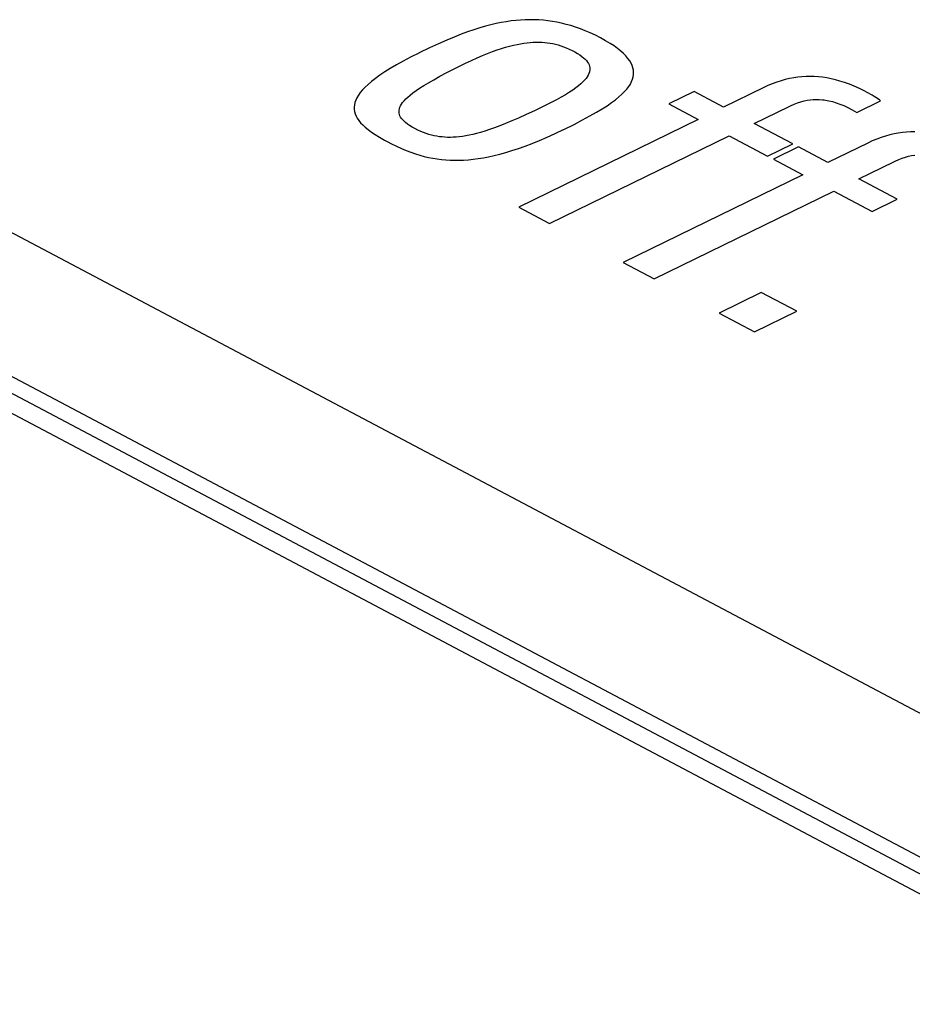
# Model space of a CAD drawing. Extents: x -840 to -217, y -121 to 557.
# Tile 93 of 145: x -371.94 to -368.24, y 492.03 to 496.11. Entities that reach past the tile are written whole.
import ezdxf

# ---------------------------------------------------------------- set-up
doc = ezdxf.new("R2010")
doc.units = 0
doc.header["$LTSCALE"] = 23.1
doc.layers.add('R912005577_AM_0', color=7, linetype='CONTINUOUS')

msp = doc.modelspace()

# ---------------------------------------------------------------- linework, layer by layer
at = {"layer": 'R912005577_AM_0', "color": 7}
for p, q in [((-342.1019, 478.6632), (-389.0602, 503.5221)), ((-341.9558, 478.6698), (-388.914, 503.5287)), ((-388.6515, 503.4603), (-341.5974, 478.5506)), ((-341.3705, 479.0253), (-387.5234, 503.4579)), ((-369.9882, 496.0885), (-370.0108, 496.0826)), ((-369.9664, 496.0936), (-369.9882, 496.0885)), ((-369.9452, 496.0979), (-369.9664, 496.0936)), ((-369.9245, 496.1015), (-369.9452, 496.0979)), ((-369.9044, 496.1044), (-369.9245, 496.1015)), ((-369.8846, 496.1066), (-369.9044, 496.1044)), ((-369.8652, 496.1082), (-369.8846, 496.1066)), ((-369.846, 496.1092), (-369.8652, 496.1082)), ((-369.827, 496.1096), (-369.846, 496.1092)), ((-369.8082, 496.1094), (-369.827, 496.1096)), ((-369.7895, 496.1086), (-369.8082, 496.1094)), ((-369.7708, 496.1072), (-369.7895, 496.1086)), ((-369.752, 496.1051), (-369.7708, 496.1072)), ((-369.7333, 496.1025), (-369.752, 496.1051)), ((-369.7144, 496.0991), (-369.7333, 496.1025)), ((-369.6953, 496.0951), (-369.7144, 496.0991)), ((-369.6762, 496.0904), (-369.6953, 496.0951)), ((-369.6567, 496.085), (-369.6762, 496.0904)), ((-370.1115, 496.0491), (-370.1403, 496.0377)), ((-370.0844, 496.0592), (-370.1115, 496.0491)), ((-370.0588, 496.068), (-370.0844, 496.0592)), ((-370.0343, 496.0758), (-370.0588, 496.068)), ((-370.0108, 496.0826), (-370.0343, 496.0758)), ((-369.6371, 496.0787), (-369.6567, 496.085)), ((-369.6171, 496.0716), (-369.6371, 496.0787)), ((-369.5969, 496.0637), (-369.6171, 496.0716)), ((-369.5762, 496.0548), (-369.5969, 496.0637)), ((-369.5552, 496.0449), (-369.5762, 496.0548)), ((-370.2047, 496.0099), (-370.242, 495.9927)), ((-370.1711, 496.0248), (-370.2047, 496.0099)), ((-370.1403, 496.0377), (-370.1711, 496.0248)), ((-369.8949, 496.0041), (-369.8798, 496.0074)), ((-369.8798, 496.0074), (-369.8653, 496.0102)), ((-369.8653, 496.0102), (-369.8514, 496.0124)), ((-369.8514, 496.0124), (-369.8379, 496.0142)), ((-369.8379, 496.0142), (-369.825, 496.0155)), ((-369.825, 496.0155), (-369.8124, 496.0163)), ((-369.8124, 496.0163), (-369.8062, 496.0165)), ((-369.8062, 496.0165), (-369.8001, 496.0167)), ((-369.8001, 496.0167), (-369.7882, 496.0167)), ((-369.7882, 496.0167), (-369.7766, 496.0162)), ((-369.7766, 496.0162), (-369.7652, 496.0154)), ((-369.7652, 496.0154), (-369.7539, 496.0142)), ((-369.7539, 496.0142), (-369.7428, 496.0125)), ((-369.7428, 496.0125), (-369.7317, 496.0105)), ((-369.7317, 496.0105), (-369.7207, 496.008)), ((-369.7207, 496.008), (-369.7097, 496.005)), ((-369.5337, 496.034), (-369.5552, 496.0449)), ((-369.5131, 496.0226), (-369.5337, 496.034)), ((-369.4945, 496.0115), (-369.5131, 496.0226)), ((-369.4779, 496.0007), (-369.4945, 496.0115)), ((-370.2868, 495.9711), (-370.3208, 495.9541)), ((-370.2849, 495.9721), (-370.2868, 495.9711)), ((-370.242, 495.9927), (-370.2849, 495.9721)), ((-370.0231, 495.961), (-370.0019, 495.9697)), ((-370.0019, 495.9697), (-369.9818, 495.9774)), ((-369.9818, 495.9774), (-369.9627, 495.9842)), ((-369.9627, 495.9842), (-369.9445, 495.9903)), ((-369.9445, 495.9903), (-369.9272, 495.9955)), ((-369.9272, 495.9955), (-369.9107, 496.0001)), ((-369.9107, 496.0001), (-369.8949, 496.0041)), ((-369.7097, 496.005), (-369.6985, 496.0016)), ((-369.6985, 496.0016), (-369.6873, 495.9976)), ((-369.6873, 495.9976), (-369.6758, 495.993)), ((-369.6758, 495.993), (-369.664, 495.9878)), ((-369.664, 495.9878), (-369.6518, 495.9819)), ((-369.6518, 495.9819), (-369.6463, 495.979)), ((-369.6463, 495.979), (-369.6409, 495.9761)), ((-369.6409, 495.9761), (-369.6297, 495.9696)), ((-369.6297, 495.9696), (-369.6199, 495.9634)), ((-369.4631, 495.9901), (-369.4779, 496.0007)), ((-369.45, 495.9797), (-369.4631, 495.9901)), ((-369.4385, 495.9694), (-369.45, 495.9797)), ((-369.4285, 495.9593), (-369.4385, 495.9694)), ((-370.3518, 495.9379), (-370.3798, 495.9223)), ((-370.3208, 495.9541), (-370.3518, 495.9379)), ((-370.1373, 495.9072), (-370.0989, 495.9263)), ((-370.0989, 495.9263), (-370.0938, 495.9288)), ((-370.0938, 495.9288), (-370.0689, 495.9407)), ((-370.0689, 495.9407), (-370.0454, 495.9514)), ((-370.0454, 495.9514), (-370.0231, 495.961)), ((-369.6199, 495.9634), (-369.6114, 495.9574)), ((-369.6114, 495.9574), (-369.604, 495.9515)), ((-369.604, 495.9515), (-369.5977, 495.9457)), ((-369.5977, 495.9457), (-369.5923, 495.94)), ((-369.5923, 495.94), (-369.5879, 495.9343)), ((-369.5879, 495.9343), (-369.5842, 495.9286)), ((-369.5842, 495.9286), (-369.5815, 495.9229)), ((-369.4201, 495.9494), (-369.4285, 495.9593)), ((-369.4129, 495.9396), (-369.4201, 495.9494)), ((-369.4072, 495.9298), (-369.4129, 495.9396)), ((-369.4027, 495.9202), (-369.4072, 495.9298)), ((-370.428, 495.8931), (-370.4484, 495.8794)), ((-370.4051, 495.9074), (-370.428, 495.8931)), ((-370.3798, 495.9223), (-370.4051, 495.9074)), ((-370.1995, 495.8749), (-370.1705, 495.8902)), ((-370.1705, 495.8902), (-370.1373, 495.9072)), ((-369.5818, 495.8867), (-369.5848, 495.8802)), ((-369.5797, 495.8931), (-369.5818, 495.8867)), ((-369.5815, 495.9229), (-369.5795, 495.9171)), ((-369.5789, 495.8962), (-369.5797, 495.8931)), ((-369.5795, 495.9171), (-369.5783, 495.9113)), ((-369.5784, 495.8993), (-369.5789, 495.8962)), ((-369.578, 495.9053), (-369.5784, 495.8993)), ((-369.5783, 495.9113), (-369.578, 495.9053)), ((-369.3994, 495.9106), (-369.4027, 495.9202)), ((-369.3974, 495.901), (-369.3994, 495.9106)), ((-369.3965, 495.8915), (-369.3974, 495.901)), ((-369.3969, 495.8819), (-369.3965, 495.8915)), ((-370.4828, 495.8536), (-370.497, 495.8414)), ((-370.4667, 495.8663), (-370.4828, 495.8536)), ((-370.4484, 495.8794), (-370.4667, 495.8663)), ((-370.2664, 495.8366), (-370.247, 495.8483)), ((-370.247, 495.8483), (-370.2248, 495.861)), ((-370.2248, 495.861), (-370.1995, 495.8749)), ((-369.6154, 495.8438), (-369.6251, 495.8356)), ((-369.607, 495.8517), (-369.6154, 495.8438)), ((-369.5998, 495.8592), (-369.607, 495.8517)), ((-369.5938, 495.8664), (-369.5998, 495.8592)), ((-369.5888, 495.8734), (-369.5938, 495.8664)), ((-369.5848, 495.8802), (-369.5888, 495.8734)), ((-369.4103, 495.8428), (-369.4051, 495.8528)), ((-369.4051, 495.8528), (-369.4011, 495.8626)), ((-369.4011, 495.8626), (-369.3984, 495.8723)), ((-369.3984, 495.8723), (-369.3969, 495.8819)), ((-368.8222, 495.8444), (-368.8409, 495.8366)), ((-368.8039, 495.8511), (-368.8222, 495.8444)), ((-368.7859, 495.8569), (-368.8039, 495.8511)), ((-368.7681, 495.8617), (-368.7859, 495.8569)), ((-368.7506, 495.8658), (-368.7681, 495.8617)), ((-368.7333, 495.869), (-368.7506, 495.8658)), ((-368.7162, 495.8714), (-368.7333, 495.869)), ((-368.6992, 495.8731), (-368.7162, 495.8714)), ((-368.6822, 495.874), (-368.6992, 495.8731)), ((-368.6653, 495.8743), (-368.6822, 495.874)), ((-368.6483, 495.8738), (-368.6653, 495.8743)), ((-368.6312, 495.8727), (-368.6483, 495.8738)), ((-368.6139, 495.8708), (-368.6312, 495.8727)), ((-368.5963, 495.8681), (-368.6139, 495.8708)), ((-368.5785, 495.8646), (-368.5963, 495.8681)), ((-368.5602, 495.8603), (-368.5785, 495.8646)), ((-368.5415, 495.8552), (-368.5602, 495.8603)), ((-368.5224, 495.849), (-368.5415, 495.8552)), ((-368.5026, 495.8418), (-368.5224, 495.849)), ((-370.5293, 495.8073), (-370.5369, 495.7966)), ((-370.5202, 495.8183), (-370.5293, 495.8073)), ((-370.5095, 495.8296), (-370.5202, 495.8183)), ((-370.497, 495.8414), (-370.5095, 495.8296)), ((-370.3227, 495.7973), (-370.3114, 495.8062)), ((-370.3114, 495.8062), (-370.2984, 495.8156)), ((-370.2984, 495.8156), (-370.2835, 495.8257)), ((-370.2835, 495.8257), (-370.2664, 495.8366)), ((-369.663, 495.8086), (-369.6789, 495.7987)), ((-369.6488, 495.818), (-369.663, 495.8086)), ((-369.6362, 495.827), (-369.6488, 495.818)), ((-369.6251, 495.8356), (-369.6362, 495.827)), ((-369.4449, 495.8009), (-369.434, 495.8117)), ((-369.434, 495.8117), (-369.4247, 495.8223)), ((-369.4247, 495.8223), (-369.4168, 495.8327)), ((-369.4168, 495.8327), (-369.4103, 495.8428)), ((-369.1464, 495.8118), (-369.2505, 495.7609)), ((-369.0247, 495.7474), (-369.1464, 495.8118)), ((-368.8601, 495.8278), (-369.0247, 495.7474)), ((-368.8409, 495.8366), (-368.8601, 495.8278)), ((-368.4821, 495.8335), (-368.5026, 495.8418)), ((-368.4609, 495.824), (-368.4821, 495.8335)), ((-368.4386, 495.8131), (-368.4609, 495.824)), ((-368.4289, 495.808), (-368.4386, 495.8131)), ((-368.4085, 495.7967), (-368.4289, 495.808)), ((-370.5513, 495.7662), (-370.5536, 495.7565)), ((-370.5478, 495.7761), (-370.5513, 495.7662)), ((-370.543, 495.7862), (-370.5478, 495.7761)), ((-370.5369, 495.7966), (-370.543, 495.7862)), ((-370.3587, 495.7596), (-370.3539, 495.7664)), ((-370.3539, 495.7664), (-370.3479, 495.7736)), ((-370.3479, 495.7736), (-370.3409, 495.7811)), ((-370.3409, 495.7811), (-370.3325, 495.789)), ((-370.3325, 495.789), (-370.3227, 495.7973)), ((-369.7387, 495.7658), (-369.763, 495.7537)), ((-369.7166, 495.7774), (-369.7387, 495.7658)), ((-369.6968, 495.7883), (-369.7166, 495.7774)), ((-369.6789, 495.7987), (-369.6968, 495.7883)), ((-369.5064, 495.7532), (-369.488, 495.7658)), ((-369.488, 495.7658), (-369.4717, 495.778)), ((-369.4717, 495.778), (-369.4574, 495.7896)), ((-369.4574, 495.7896), (-369.4449, 495.8009)), ((-368.731, 495.7597), (-368.717, 495.7651)), ((-368.717, 495.7651), (-368.7036, 495.7694)), ((-368.7036, 495.7694), (-368.6906, 495.7728)), ((-368.6906, 495.7728), (-368.6779, 495.7755)), ((-368.6779, 495.7755), (-368.6653, 495.7774)), ((-368.6653, 495.7774), (-368.6528, 495.7785)), ((-368.6528, 495.7785), (-368.6402, 495.779)), ((-368.6402, 495.779), (-368.6274, 495.7788)), ((-368.6274, 495.7788), (-368.6144, 495.7778)), ((-368.6144, 495.7778), (-368.6077, 495.777)), ((-368.6077, 495.777), (-368.601, 495.776)), ((-368.601, 495.776), (-368.5872, 495.7735)), ((-368.5872, 495.7735), (-368.5729, 495.77)), ((-368.5729, 495.77), (-368.558, 495.7656)), ((-368.558, 495.7656), (-368.5425, 495.7601)), ((-368.4722, 495.7249), (-368.3731, 495.7733)), ((-368.4, 495.7917), (-368.4085, 495.7967)), ((-368.3924, 495.7869), (-368.4, 495.7917)), ((-368.3784, 495.7772), (-368.3924, 495.7869)), ((-368.3731, 495.7733), (-368.3784, 495.7772)), ((-370.5536, 495.7565), (-370.5546, 495.7471)), ((-370.5546, 495.7471), (-370.5544, 495.7377)), ((-370.5544, 495.7377), (-370.553, 495.7285)), ((-370.553, 495.7285), (-370.5505, 495.7193)), ((-370.3689, 495.7286), (-370.3686, 495.7345)), ((-370.3685, 495.7228), (-370.3689, 495.7286)), ((-370.3686, 495.7345), (-370.3675, 495.7405)), ((-370.3672, 495.7171), (-370.3685, 495.7228)), ((-370.3675, 495.7405), (-370.3654, 495.7466)), ((-370.3654, 495.7466), (-370.3626, 495.753)), ((-370.3626, 495.753), (-370.3587, 495.7596)), ((-369.8072, 495.7324), (-369.8419, 495.7162)), ((-369.7683, 495.7511), (-369.8072, 495.7324)), ((-369.763, 495.7537), (-369.7683, 495.7511)), ((-369.5775, 495.7105), (-369.5508, 495.7257)), ((-369.5508, 495.7257), (-369.5272, 495.7398)), ((-369.5272, 495.7398), (-369.5064, 495.7532)), ((-369.2505, 495.7609), (-369.1289, 495.6965)), ((-368.8968, 495.6796), (-368.7523, 495.7502)), ((-368.7523, 495.7502), (-368.7459, 495.7532)), ((-368.7459, 495.7532), (-368.731, 495.7597)), ((-368.5425, 495.7601), (-368.5262, 495.7534)), ((-368.5262, 495.7534), (-368.5091, 495.7454)), ((-368.5091, 495.7454), (-368.4912, 495.736)), ((-368.4912, 495.736), (-368.4722, 495.7249)), ((-370.5505, 495.7193), (-370.5468, 495.7102)), ((-370.5468, 495.7102), (-370.5419, 495.7011)), ((-370.5419, 495.7011), (-370.5357, 495.6919)), ((-370.5357, 495.6919), (-370.5282, 495.6827)), ((-370.5282, 495.6827), (-370.5194, 495.6733)), ((-370.3651, 495.7114), (-370.3672, 495.7171)), ((-370.3621, 495.7058), (-370.3651, 495.7114)), ((-370.3584, 495.7001), (-370.3621, 495.7058)), ((-370.3537, 495.6945), (-370.3584, 495.7001)), ((-370.3481, 495.6888), (-370.3537, 495.6945)), ((-370.3414, 495.683), (-370.3481, 495.6888)), ((-370.3337, 495.6771), (-370.3414, 495.683)), ((-369.9015, 495.6898), (-369.9274, 495.6791)), ((-369.8732, 495.7021), (-369.9015, 495.6898)), ((-369.8419, 495.7162), (-369.8732, 495.7021)), ((-369.1289, 495.6965), (-369.8729, 495.3332)), ((-369.6434, 495.6758), (-369.608, 495.6941)), ((-369.608, 495.6941), (-369.5775, 495.7105)), ((-370.5194, 495.6733), (-370.509, 495.6637)), ((-370.509, 495.6637), (-370.497, 495.6539)), ((-370.497, 495.6539), (-370.4832, 495.6438)), ((-370.4832, 495.6438), (-370.4674, 495.6333)), ((-370.3248, 495.671), (-370.3337, 495.6771)), ((-370.3146, 495.6648), (-370.3248, 495.671)), ((-370.303, 495.6583), (-370.3146, 495.6648)), ((-370.2908, 495.6522), (-370.303, 495.6583)), ((-370.279, 495.6468), (-370.2908, 495.6522)), ((-370.2675, 495.642), (-370.279, 495.6468)), ((-370.2562, 495.6378), (-370.2675, 495.642)), ((-370.0307, 495.6427), (-370.0475, 495.6381)), ((-370.0128, 495.6481), (-370.0307, 495.6427)), ((-369.9937, 495.6543), (-370.0128, 495.6481)), ((-369.9733, 495.6615), (-369.9937, 495.6543)), ((-369.9513, 495.6697), (-369.9733, 495.6615)), ((-369.9274, 495.6791), (-369.9513, 495.6697)), ((-369.7224, 495.6373), (-369.6876, 495.6539)), ((-369.6876, 495.6539), (-369.6855, 495.6549)), ((-369.6855, 495.6549), (-369.6434, 495.6758)), ((-368.7376, 495.5954), (-368.8968, 495.6796)), ((-368.3, 495.6396), (-368.3173, 495.6364)), ((-368.2829, 495.642), (-368.3, 495.6396)), ((-368.2658, 495.6437), (-368.2829, 495.642)), ((-368.2489, 495.6446), (-368.2658, 495.6437)), ((-368.232, 495.6449), (-368.2489, 495.6446)), ((-370.4674, 495.6333), (-370.4493, 495.6222)), ((-370.4493, 495.6222), (-370.4285, 495.6104)), ((-370.4285, 495.6104), (-370.4155, 495.6034)), ((-370.4155, 495.6034), (-370.4023, 495.5965)), ((-370.245, 495.6342), (-370.2562, 495.6378)), ((-370.234, 495.6311), (-370.245, 495.6342)), ((-370.2231, 495.6285), (-370.234, 495.6311)), ((-370.2122, 495.6264), (-370.2231, 495.6285)), ((-370.2012, 495.6247), (-370.2122, 495.6264)), ((-370.1902, 495.6234), (-370.2012, 495.6247)), ((-370.179, 495.6225), (-370.1902, 495.6234)), ((-370.1676, 495.622), (-370.179, 495.6225)), ((-370.1561, 495.6219), (-370.1676, 495.622)), ((-370.1442, 495.6223), (-370.1561, 495.6219)), ((-370.132, 495.6231), (-370.1442, 495.6223)), ((-370.1194, 495.6243), (-370.132, 495.6231)), ((-370.1063, 495.6259), (-370.1194, 495.6243)), ((-370.0926, 495.6281), (-370.1063, 495.6259)), ((-370.0783, 495.6308), (-370.0926, 495.6281)), ((-370.0633, 495.6341), (-370.0783, 495.6308)), ((-370.0475, 495.6381), (-370.0633, 495.6341)), ((-369.8176, 495.5964), (-369.7873, 495.6086)), ((-369.7873, 495.6086), (-369.7556, 495.6223)), ((-369.7556, 495.6223), (-369.7224, 495.6373)), ((-369.7449, 495.2655), (-369.0009, 495.6288)), ((-369.0009, 495.6288), (-368.8417, 495.5445)), ((-368.4267, 495.5984), (-368.5914, 495.518)), ((-368.4076, 495.6072), (-368.4267, 495.5984)), ((-368.3889, 495.615), (-368.4076, 495.6072)), ((-368.3706, 495.6217), (-368.3889, 495.615)), ((-368.3526, 495.6275), (-368.3706, 495.6217)), ((-368.3348, 495.6323), (-368.3526, 495.6275)), ((-368.3173, 495.6364), (-368.3348, 495.6323)), ((-370.4023, 495.5965), (-370.3799, 495.5854)), ((-370.3799, 495.5854), (-370.3588, 495.5758)), ((-370.3588, 495.5758), (-370.3388, 495.5674)), ((-370.3388, 495.5674), (-370.3194, 495.5599)), ((-370.3194, 495.5599), (-370.3007, 495.5535)), ((-369.951, 495.5523), (-369.9265, 495.5591)), ((-369.9265, 495.5591), (-369.9009, 495.5668)), ((-369.9009, 495.5668), (-369.8743, 495.5755)), ((-369.8743, 495.5755), (-369.8466, 495.5854)), ((-369.8466, 495.5854), (-369.8176, 495.5964)), ((-368.8417, 495.5445), (-368.7376, 495.5954)), ((-368.7132, 495.5824), (-368.8173, 495.5316)), ((-368.5914, 495.518), (-368.7132, 495.5824)), ((-370.3007, 495.5535), (-370.2823, 495.5478)), ((-370.2823, 495.5478), (-370.2643, 495.5429)), ((-370.2643, 495.5429), (-370.2464, 495.5387)), ((-370.2464, 495.5387), (-370.2287, 495.5352)), ((-370.2287, 495.5352), (-370.2109, 495.5324)), ((-370.2109, 495.5324), (-370.1931, 495.5301)), ((-370.1931, 495.5301), (-370.1752, 495.5285)), ((-370.1752, 495.5285), (-370.1571, 495.5274)), ((-370.1571, 495.5274), (-370.1388, 495.5269)), ((-370.1388, 495.5269), (-370.1201, 495.5271)), ((-370.1201, 495.5271), (-370.101, 495.5278)), ((-370.101, 495.5278), (-370.0814, 495.5292)), ((-370.0814, 495.5292), (-370.0613, 495.5312)), ((-370.0613, 495.5312), (-370.0406, 495.5339)), ((-370.0406, 495.5339), (-370.0194, 495.5374)), ((-370.0194, 495.5374), (-369.9974, 495.5415)), ((-369.9974, 495.5415), (-369.9746, 495.5465)), ((-369.9746, 495.5465), (-369.951, 495.5523)), ((-368.8173, 495.5316), (-368.6956, 495.4671)), ((-368.4635, 495.4502), (-368.319, 495.5208)), ((-368.319, 495.5208), (-368.3125, 495.5239)), ((-368.3125, 495.5239), (-368.2977, 495.5304)), ((-368.2977, 495.5304), (-368.2837, 495.5357)), ((-368.2837, 495.5357), (-368.2703, 495.54)), ((-368.2703, 495.54), (-368.2573, 495.5435)), ((-368.2573, 495.5435), (-368.2446, 495.5461)), ((-368.2446, 495.5461), (-368.232, 495.548)), ((-368.6956, 495.4671), (-369.4396, 495.1038)), ((-368.3043, 495.366), (-368.4635, 495.4502)), ((-369.3116, 495.0361), (-368.5676, 495.3994)), ((-368.5676, 495.3994), (-368.4084, 495.3151)), ((-368.4084, 495.3151), (-368.3043, 495.366)), ((-369.8729, 495.3332), (-369.7449, 495.2655)), ((-369.4396, 495.1038), (-369.3116, 495.0361)), ((-368.8675, 494.9788), (-369.0422, 494.8935)), ((-368.7208, 494.9011), (-368.8675, 494.9788)), ((-369.0422, 494.8935), (-368.8955, 494.8158)), ((-368.8955, 494.8158), (-368.7208, 494.9011))]:
    msp.add_line(p, q, dxfattribs=at)

doc.saveas('drawing.dxf')
